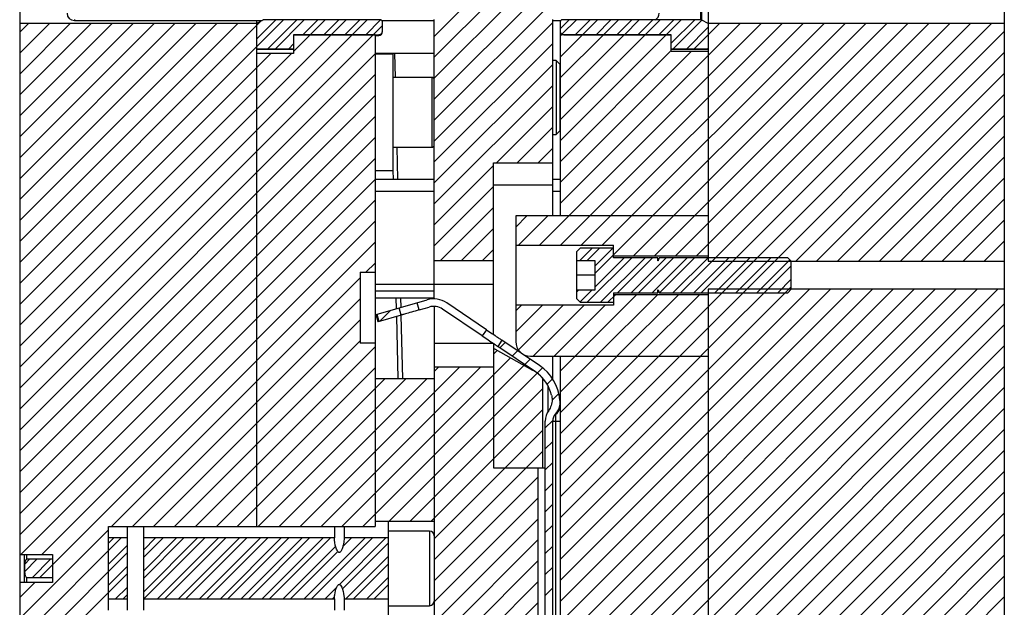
# Model space of a CAD drawing. Header units: inches. Extents: x 1694 to 2505, y -239 to -56.
# Tile 141 of 179: x 1852.11 to 1860.42, y -154.28 to -149.32. Entities that reach past the tile are written whole.
import ezdxf

# ---------------------------------------------------------------- set-up
doc = ezdxf.new("R2010")
doc.units = ezdxf.units.IN
doc.header["$LTSCALE"] = 0.5
doc.header["$MEASUREMENT"] = 0
doc.layers.add('SID-M-F', color=202, linetype='Continuous')
doc.layers.add('SID-M-S', color=105, linetype='Continuous')

msp = doc.modelspace()

# ---------------------------------------------------------------- linework, layer by layer
at = {"layer": 'SID-M-F', "linetype": 'Continuous'}
for p, q in [((1855.6098, -149.45767), (1856.4858, -148.58167)), ((1855.6098, -149.63445), (1856.66258, -148.58167)), ((1855.6098, -149.81123), (1856.83935, -148.58167)), ((1855.6098, -149.988), (1857.01613, -148.58167)), ((1855.6098, -150.16478), (1857.19291, -148.58167)), ((1852.1098, -151.54346), (1854.33572, -149.31754)), ((1852.1098, -151.36668), (1854.14878, -149.3277)), ((1852.1098, -149.42214), (1852.18357, -149.34836)), ((1852.1098, -149.59892), (1852.36035, -149.34836)), ((1852.1098, -149.77569), (1852.53713, -149.34836)), ((1852.1098, -149.95247), (1852.7139, -149.34836)), ((1852.1098, -150.12925), (1852.89068, -149.34836)), ((1852.1098, -150.30602), (1853.06746, -149.34836)), ((1852.1098, -150.4828), (1853.24423, -149.34836)), ((1852.1098, -150.65958), (1853.42101, -149.34836)), ((1852.1098, -150.83635), (1853.59779, -149.34836)), ((1852.1098, -151.01313), (1853.77456, -149.34836)), ((1852.1098, -151.18991), (1853.95134, -149.34836)), ((1854.1098, -149.48096), (1854.27322, -149.31754)), ((1854.20582, -149.56171), (1854.44999, -149.31754)), ((1854.26832, -149.56171), (1854.51249, -149.31754)), ((1854.50087, -149.44344), (1854.62677, -149.31754)), ((1854.56337, -149.44344), (1854.68927, -149.31754)), ((1854.67765, -149.44344), (1854.80355, -149.31754)), ((1854.74015, -149.44344), (1854.86605, -149.31754)), ((1854.85443, -149.44344), (1854.98032, -149.31754)), ((1854.91693, -149.44344), (1855.04282, -149.31754)), ((1855.0312, -149.44344), (1855.15661, -149.31803)), ((1855.0937, -149.44344), (1855.1723, -149.36484)), ((1855.6098, -150.34156), (1856.6098, -149.34156)), ((1856.49762, -151.2215), (1858.37076, -149.34836)), ((1856.67279, -149.39284), (1856.74809, -149.31754)), ((1856.67279, -150.86956), (1858.19398, -149.34836)), ((1856.6744, -151.2215), (1858.54754, -149.34836)), ((1856.68841, -149.43972), (1856.81059, -149.31754)), ((1856.79897, -149.44344), (1856.92487, -149.31754)), ((1856.85118, -151.2215), (1858.72431, -149.34836)), ((1856.86147, -149.44344), (1856.98737, -149.31754)), ((1856.96654, -151.45969), (1859.07787, -149.34836)), ((1856.97575, -149.44344), (1857.10164, -149.31754)), ((1857.02795, -151.2215), (1858.90109, -149.34836)), ((1857.03825, -149.44344), (1857.16414, -149.31754)), ((1857.15252, -149.44344), (1857.27842, -149.31754)), ((1857.21502, -149.44344), (1857.34092, -149.31754)), ((1857.29348, -151.30952), (1859.25464, -149.34836)), ((1857.3293, -149.44344), (1857.4552, -149.31754)), ((1857.3918, -149.44344), (1857.5177, -149.31754)), ((1857.47026, -151.30952), (1859.43142, -149.34836)), ((1857.50557, -152.1581), (1860.3153, -149.34836)), ((1857.50608, -149.44344), (1857.63198, -149.31754)), ((1857.56858, -149.44344), (1857.69448, -149.31754)), ((1857.61029, -149.516), (1857.80875, -149.31754)), ((1857.62708, -149.56171), (1857.86889, -149.3199)), ((1857.64703, -151.30952), (1859.6082, -149.34836)), ((1857.68798, -151.62213), (1859.96175, -149.34836)), ((1857.74136, -149.56171), (1857.92279, -149.38028)), ((1857.80386, -149.56171), (1858.01721, -149.34836)), ((1857.82381, -151.30952), (1859.78497, -149.34836)), ((1857.86476, -151.62213), (1860.13853, -149.34836)), ((1852.1098, -152.07379), (1854.73954, -149.44405)), ((1852.1098, -152.25057), (1854.91632, -149.44405)), ((1852.1098, -152.42734), (1855.0931, -149.44405)), ((1854.4223, -149.58451), (1854.56277, -149.44405)), ((1856.67279, -149.45534), (1856.68409, -149.44405)), ((1856.67279, -149.63212), (1856.86086, -149.44405)), ((1856.67279, -149.8089), (1857.03764, -149.44405)), ((1856.67279, -149.98567), (1857.21442, -149.44405)), ((1856.67279, -150.16245), (1857.39119, -149.44405)), ((1856.67279, -150.33923), (1857.56797, -149.44405)), ((1857.68235, -152.1581), (1860.42279, -149.41765)), ((1854.3826, -149.56171), (1854.4223, -149.52201)), ((1855.6098, -150.51833), (1856.6098, -149.51833)), ((1852.1098, -151.72024), (1854.22899, -149.60105)), ((1852.1098, -151.89701), (1854.40577, -149.60105)), ((1852.1098, -152.60412), (1855.1098, -149.60412)), ((1856.67279, -150.516), (1857.61029, -149.5785)), ((1856.67279, -150.69278), (1857.78028, -149.58529)), ((1857.91814, -149.56171), (1857.92279, -149.55706)), ((1858.6615, -151.35572), (1860.42279, -149.59443)), ((1855.6098, -150.69511), (1856.6098, -149.69511)), ((1852.1098, -152.7809), (1855.1098, -149.7809)), ((1858.83827, -151.35572), (1860.42279, -149.77121)), ((1855.6098, -150.87189), (1856.6098, -149.87189)), ((1852.1098, -152.95767), (1855.1098, -149.95767)), ((1859.01505, -151.35572), (1860.42279, -149.94798)), ((1856.13437, -150.5241), (1856.6098, -150.04866)), ((1859.19183, -151.35572), (1860.42279, -150.12476)), ((1852.1098, -153.13445), (1855.1098, -150.13445)), ((1856.31114, -150.5241), (1856.6098, -150.22544)), ((1852.1098, -153.31123), (1855.1098, -150.31123)), ((1859.3686, -151.35572), (1860.42279, -150.30154)), ((1856.48792, -150.5241), (1856.6098, -150.40222)), ((1852.1098, -153.488), (1855.1098, -150.488)), ((1859.54538, -151.35572), (1860.42279, -150.47831)), ((1855.6098, -151.04866), (1856.1098, -150.54866)), ((1852.1098, -153.66478), (1855.1098, -150.66478)), ((1859.72216, -151.35572), (1860.42279, -150.65509)), ((1855.6098, -151.22544), (1856.1098, -150.72544)), ((1852.12066, -153.8307), (1855.1098, -150.84156)), ((1859.89893, -151.35572), (1860.42279, -150.83187)), ((1855.66292, -151.3491), (1856.1098, -150.90222)), ((1852.29743, -153.8307), (1855.1098, -151.01833)), ((1856.29779, -151.06778), (1856.39147, -150.9741)), ((1856.32085, -151.2215), (1856.56825, -150.9741)), ((1860.07571, -151.35572), (1860.42279, -151.00864)), ((1855.8397, -151.3491), (1856.1098, -151.079)), ((1852.38657, -153.91834), (1855.1098, -151.19511)), ((1860.25249, -151.35572), (1860.42279, -151.18542)), ((1856.01647, -151.3491), (1856.1098, -151.25577)), ((1856.83786, -151.3491), (1856.94184, -151.24512)), ((1856.90036, -151.3491), (1857.00434, -151.24512)), ((1856.96654, -151.39719), (1857.11861, -151.24512)), ((1855.03259, -151.4491), (1855.1098, -151.37189)), ((1856.89993, -151.70308), (1857.27694, -151.32606)), ((1856.96654, -151.57397), (1857.21444, -151.32606)), ((1857.01421, -151.70308), (1857.39122, -151.32606)), ((1857.15765, -151.62213), (1857.45372, -151.32606)), ((1857.27193, -151.62213), (1857.568, -151.32606)), ((1857.33443, -151.62213), (1857.6305, -151.32606)), ((1857.44871, -151.62213), (1857.74477, -151.32606)), ((1857.51121, -151.62213), (1857.80727, -151.32606)), ((1857.62548, -151.62213), (1857.92155, -151.32606)), ((1857.80226, -151.62213), (1858.09833, -151.32606)), ((1857.97904, -151.62213), (1858.2751, -151.32606)), ((1858.15581, -151.62213), (1858.45188, -151.32606)), ((1858.33259, -151.62213), (1858.61129, -151.34343)), ((1857.85912, -152.1581), (1858.62279, -151.39443)), ((1852.88614, -153.59554), (1854.9848, -151.49689)), ((1858.50937, -151.62213), (1858.62279, -151.50871)), ((1856.67279, -153.52121), (1858.62279, -151.57121)), ((1856.67279, -153.69798), (1858.7783, -151.59247)), ((1856.67279, -153.87476), (1858.95508, -151.59247)), ((1856.67279, -154.05154), (1859.13186, -151.59247)), ((1856.67279, -154.22831), (1859.30863, -151.59247)), ((1856.67279, -154.40509), (1859.48541, -151.59247)), ((1856.67279, -154.58187), (1859.66219, -151.59247)), ((1856.67279, -154.75864), (1859.83896, -151.59247)), ((1856.67279, -154.93542), (1860.01574, -151.59247)), ((1856.67279, -155.1122), (1860.19252, -151.59247)), ((1856.67279, -155.28897), (1860.36929, -151.59247)), ((1856.81029, -151.61594), (1856.82713, -151.5991)), ((1856.83951, -151.70099), (1856.94141, -151.5991)), ((1853.06292, -153.59554), (1854.9848, -151.67366)), ((1856.79846, -152.1581), (1857.31789, -151.63867)), ((1856.97524, -152.1581), (1857.49467, -151.63867)), ((1857.07671, -151.70308), (1857.14111, -151.63867)), ((1857.15202, -152.1581), (1857.67144, -151.63867)), ((1857.32879, -152.1581), (1857.84822, -151.63867)), ((1855.14919, -151.86283), (1855.24106, -151.77095)), ((1856.29779, -151.77489), (1856.34598, -151.72669)), ((1856.29779, -151.95166), (1856.52276, -151.72669)), ((1856.32087, -152.10536), (1856.69953, -151.72669)), ((1856.44491, -152.1581), (1856.87631, -151.72669)), ((1856.62169, -152.1581), (1857.05309, -151.72669)), ((1856.67279, -155.46575), (1860.42279, -151.71575)), ((1853.2397, -153.59554), (1854.9848, -151.85044)), ((1856.67279, -155.64253), (1860.42279, -151.89253)), ((1853.41647, -153.59554), (1854.9848, -152.02722)), ((1856.16305, -152.0864), (1856.20843, -152.04102)), ((1853.59325, -153.59554), (1855.1098, -152.079)), ((1856.1098, -152.13966), (1856.1407, -152.10875)), ((1856.26862, -152.15761), (1856.314, -152.11223)), ((1856.67279, -155.8193), (1860.42279, -152.0693)), ((1854.83069, -153.59554), (1856.25444, -152.17179)), ((1856.37419, -152.22881), (1856.41957, -152.18344)), ((1856.67279, -152.28377), (1856.79746, -152.1591)), ((1856.67279, -152.46055), (1856.97424, -152.1591)), ((1856.67279, -152.63732), (1857.15102, -152.1591)), ((1856.67279, -152.8141), (1857.32779, -152.1591)), ((1856.67279, -152.99088), (1857.50457, -152.1591)), ((1856.67279, -153.16765), (1857.68135, -152.1591)), ((1856.67279, -153.34443), (1857.85812, -152.1591)), ((1853.77003, -153.59554), (1855.1098, -152.25577)), ((1854.47713, -153.59554), (1855.82358, -152.2491)), ((1854.65391, -153.59554), (1856.00036, -152.2491)), ((1855.00746, -153.59554), (1856.36817, -152.23484)), ((1855.6098, -152.2861), (1855.6468, -152.2491)), ((1856.47934, -152.30044), (1856.52415, -152.25563)), ((1856.67279, -155.99608), (1860.42279, -152.24608)), ((1853.9468, -153.59554), (1855.19325, -152.3491)), ((1854.12358, -153.59554), (1855.37003, -152.3491)), ((1854.30036, -153.59554), (1855.5468, -152.3491)), ((1855.2299, -153.54988), (1856.47932, -152.30047)), ((1856.56282, -152.39374), (1856.60845, -152.34811)), ((1855.40668, -153.54988), (1856.5268, -152.42975)), ((1856.67279, -156.17286), (1860.42279, -152.42286)), ((1856.60448, -152.52886), (1856.66173, -152.47161)), ((1855.58346, -153.54988), (1856.5268, -152.60653)), ((1856.67279, -156.34963), (1860.42279, -152.59963)), ((1856.5468, -152.76331), (1856.61019, -152.69992)), ((1855.6098, -153.70032), (1856.5268, -152.78331)), ((1856.67279, -156.52641), (1860.42279, -152.77641)), ((1856.5468, -152.94008), (1856.6098, -152.87709)), ((1856.67279, -156.70319), (1860.42279, -152.95319)), ((1855.6098, -153.87709), (1856.5268, -152.96008)), ((1856.5468, -153.11686), (1856.6098, -153.05387)), ((1855.6098, -154.05387), (1856.4848, -153.17887)), ((1856.67279, -156.87996), (1860.42279, -153.12996)), ((1856.5468, -153.29364), (1856.6098, -153.23065)), ((1855.6098, -154.23065), (1856.4848, -153.35565)), ((1856.67279, -157.05674), (1860.42279, -153.30674)), ((1856.5468, -153.47041), (1856.6098, -153.40742)), ((1852.1098, -157.90742), (1856.4848, -153.53242)), ((1856.73221, -157.1741), (1860.42279, -153.48352)), ((1852.1098, -154.37189), (1852.85901, -153.62268)), ((1856.5468, -153.64719), (1856.6098, -153.5842)), ((1852.1098, -154.54866), (1852.96661, -153.69185)), ((1852.85901, -153.73695), (1852.90411, -153.69185)), ((1853.15428, -153.85773), (1853.32017, -153.69185)), ((1853.15428, -154.03451), (1853.49694, -153.69185)), ((1853.15428, -153.79523), (1853.25767, -153.69185)), ((1853.15428, -153.97201), (1853.43444, -153.69185)), ((1853.15428, -154.14878), (1853.61122, -153.69185)), ((1853.15923, -154.20634), (1853.67372, -153.69185)), ((1853.2735, -154.20634), (1853.788, -153.69185)), ((1853.336, -154.20634), (1853.8505, -153.69185)), ((1853.45028, -154.20634), (1853.96477, -153.69185)), ((1853.51278, -154.20634), (1854.02727, -153.69185)), ((1853.62706, -154.20634), (1854.14155, -153.69185)), ((1853.68956, -154.20634), (1854.20405, -153.69185)), ((1853.80383, -154.20634), (1854.31833, -153.69185)), ((1853.86633, -154.20634), (1854.38083, -153.69185)), ((1853.98061, -154.20634), (1854.4951, -153.69185)), ((1854.04311, -154.20634), (1854.5576, -153.69185)), ((1854.15739, -154.20634), (1854.67188, -153.69185)), ((1854.21989, -154.20634), (1854.73438, -153.69185)), ((1854.51094, -154.20634), (1855.02543, -153.69185)), ((1854.57344, -154.20634), (1855.08793, -153.69185)), ((1854.80966, -154.0844), (1855.20221, -153.69185)), ((1854.83752, -153.76549), (1854.91116, -153.69185)), ((1856.90899, -157.1741), (1860.42279, -153.66029)), ((1852.1098, -158.0842), (1856.4848, -153.7092)), ((1852.85901, -153.91373), (1853.01649, -153.75625)), ((1854.33416, -154.20634), (1854.77732, -153.76318)), ((1854.83418, -154.12238), (1855.22121, -153.73534)), ((1856.5468, -153.82397), (1856.6098, -153.76098)), ((1852.1098, -154.72544), (1853.01649, -153.81875)), ((1852.15187, -153.97626), (1852.25572, -153.87241)), ((1852.1521, -153.91354), (1852.19322, -153.87241)), ((1852.21663, -154.02578), (1852.37, -153.87241)), ((1854.39666, -154.20634), (1854.79612, -153.80688)), ((1854.86449, -154.20634), (1855.22121, -153.84962)), ((1857.08576, -157.1741), (1860.42279, -153.83707)), ((1852.27913, -154.02578), (1852.38657, -153.91834)), ((1852.85901, -154.09051), (1853.01649, -153.93303)), ((1854.1098, -156.26098), (1856.4848, -153.88598)), ((1854.92699, -154.20634), (1855.22121, -153.91212)), ((1856.5468, -154.00074), (1856.6098, -153.93775)), ((1852.1098, -154.90222), (1853.01649, -153.99553)), ((1855.04127, -154.20634), (1855.22121, -154.0264)), ((1857.26254, -157.1741), (1860.42279, -154.01385)), ((1852.1098, -158.43775), (1856.4848, -154.06275)), ((1852.1098, -154.19511), (1852.23741, -154.06749)), ((1852.91995, -154.20634), (1853.01649, -154.1098)), ((1854.68772, -154.20634), (1854.78671, -154.10735)), ((1855.10377, -154.20634), (1855.22121, -154.0889)), ((1856.5468, -154.17752), (1856.6098, -154.11453)), ((1852.98245, -154.20634), (1853.01649, -154.1723)), ((1854.75022, -154.20634), (1854.76798, -154.18857)), ((1855.21805, -154.20634), (1855.22121, -154.20317)), ((1857.43932, -157.1741), (1860.42279, -154.19062)), ((1852.1098, -158.61453), (1856.4848, -154.23953))]:
    msp.add_line(p, q, dxfattribs=at)
at = {"layer": 'SID-M-S'}
for p, q in [((1852.1098, -142.5991), (1852.1098, -166.5991)), ((1857.92279, -142.5991), (1857.92279, -151.35572)), ((1860.42279, -142.5991), (1860.42279, -159.84983)), ((1857.85956, -149.31754), (1857.85956, -148.58065)), ((1857.8687, -149.32731), (1857.8687, -148.57089)), ((1854.1098, -149.34836), (1852.1098, -149.34836)), ((1852.5723, -149.31652), (1852.5723, -149.3241)), ((1852.5723, -149.3241), (1854.15567, -149.3241)), ((1854.16389, -149.3198), (1854.1098, -149.34811)), ((1854.1098, -149.3241), (1854.1098, -153.59554)), ((1855.1523, -149.31754), (1854.17303, -149.31754)), ((1855.16659, -149.3241), (1855.6098, -149.3241)), ((1855.1723, -149.41307), (1855.1723, -149.3241)), ((1855.6098, -151.67461), (1855.6098, -149.31652)), ((1856.6098, -150.9741), (1856.6098, -149.31652)), ((1856.6098, -149.3241), (1856.67835, -149.3241)), ((1856.67279, -149.3241), (1856.67279, -149.41307)), ((1857.85956, -149.31754), (1856.69279, -149.31754)), ((1857.92279, -149.34811), (1857.8687, -149.3198)), ((1860.42279, -149.34836), (1857.92279, -149.34836)), ((1854.4223, -149.44344), (1855.1423, -149.44344)), ((1854.4223, -149.44344), (1854.4223, -149.60105)), ((1855.1098, -149.44405), (1854.4223, -149.44405)), ((1855.1098, -149.44405), (1855.1098, -153.59554)), ((1855.1098, -149.4491), (1855.1423, -149.4491)), ((1855.1423, -149.4491), (1855.1423, -149.44344)), ((1855.1723, -149.4191), (1855.1723, -149.41901)), ((1856.67279, -149.41307), (1856.67279, -150.9741)), ((1857.61029, -149.44405), (1856.67279, -149.44405)), ((1856.70279, -149.44344), (1857.61029, -149.44344)), ((1857.61029, -149.58529), (1857.61029, -149.44344)), ((1854.1098, -149.56171), (1854.4223, -149.56171)), ((1854.1098, -149.56628), (1854.4223, -149.56628)), ((1854.4223, -149.60105), (1854.1098, -149.60105)), ((1855.1098, -149.5991), (1855.6098, -149.5991)), ((1855.26058, -149.60697), (1855.1098, -149.60697)), ((1855.2368, -149.5991), (1855.23699, -149.60697)), ((1855.26058, -149.60697), (1855.26058, -150.59122)), ((1855.28272, -149.80382), (1855.27781, -149.5991)), ((1857.61029, -149.56171), (1857.92279, -149.56171)), ((1857.61029, -149.56628), (1857.92279, -149.56628)), ((1857.92279, -149.58529), (1857.61029, -149.58529)), ((1857.92279, -149.58529), (1857.92279, -151.30952)), ((1856.6398, -149.6616), (1856.6098, -149.6616)), ((1856.6698, -149.6916), (1856.6398, -149.6616)), ((1856.6398, -149.6616), (1856.6398, -150.2866)), ((1856.6698, -149.6916), (1856.6698, -150.2566)), ((1855.59011, -149.80382), (1855.26058, -149.80382)), ((1855.59011, -149.80382), (1855.59011, -150.39437)), ((1856.6098, -150.2866), (1856.6398, -150.2866)), ((1856.6398, -150.2866), (1856.6698, -150.2566)), ((1855.26058, -150.39437), (1855.59011, -150.39437)), ((1855.30338, -150.66455), (1855.2969, -150.39437)), ((1856.1098, -150.5241), (1856.6098, -150.5241)), ((1856.1098, -151.9745), (1856.1098, -150.5241)), ((1855.1098, -150.59122), (1855.26058, -150.59122)), ((1855.26058, -150.59014), (1855.26237, -150.66455)), ((1855.1098, -150.66455), (1855.6098, -150.66455)), ((1856.1098, -150.7116), (1856.6098, -150.7116)), ((1856.6098, -150.66455), (1856.67279, -150.66455)), ((1855.1098, -150.76455), (1855.6098, -150.76455)), ((1856.6098, -150.76455), (1856.67279, -150.76455)), ((1856.29779, -150.9741), (1856.29779, -152.0331)), ((1857.92279, -150.9741), (1856.29779, -150.9741)), ((1856.29779, -151.2215), (1857.12279, -151.2215)), ((1856.84154, -151.24512), (1856.81029, -151.27722)), ((1856.81029, -151.27722), (1856.81029, -151.67097)), ((1857.12279, -151.24512), (1856.84154, -151.24512)), ((1857.12279, -151.32606), (1857.12279, -151.2215)), ((1855.6098, -151.3491), (1856.1098, -151.3491)), ((1856.81029, -151.3491), (1856.96654, -151.3491)), ((1856.96654, -151.3491), (1856.96654, -151.5991)), ((1857.12279, -151.30952), (1857.92279, -151.30952)), ((1857.49818, -151.32606), (1857.12279, -151.32606)), ((1857.49818, -151.35089), (1857.49818, -151.32606)), ((1857.50828, -151.32606), (1857.49971, -151.35118)), ((1858.59504, -151.32606), (1857.50828, -151.32606)), ((1857.92279, -151.35572), (1860.42279, -151.35572)), ((1858.62279, -151.35572), (1858.59504, -151.32606)), ((1858.62279, -151.59247), (1858.62279, -151.35572)), ((1854.9848, -151.4491), (1854.9848, -152.0491)), ((1854.9848, -151.4491), (1855.1098, -151.4491)), ((1856.96654, -151.4741), (1856.81029, -151.4741)), ((1855.1098, -151.54974), (1855.6098, -151.54974)), ((1855.1098, -151.60613), (1855.6098, -151.60613)), ((1855.6098, -151.5491), (1856.1098, -151.5491)), ((1856.96654, -151.5991), (1856.81029, -151.5991)), ((1857.12279, -151.62213), (1857.49818, -151.62213)), ((1857.12279, -151.62213), (1857.12279, -151.72669)), ((1857.49818, -151.62213), (1857.49818, -151.5973)), ((1857.49971, -151.59701), (1857.50828, -151.62213)), ((1857.50828, -151.62213), (1858.59504, -151.62213)), ((1860.42279, -151.59247), (1857.92279, -151.59247)), ((1857.92279, -151.59247), (1857.92279, -157.7706)), ((1858.59504, -151.62213), (1858.62279, -151.59247)), ((1855.1098, -151.66455), (1855.6098, -151.66455)), ((1855.11868, -151.80604), (1855.55067, -151.68218)), ((1855.28637, -151.66455), (1855.2886, -151.75732)), ((1855.32933, -151.74564), (1855.32738, -151.66455)), ((1855.48301, -151.76711), (1855.46565, -151.70656)), ((1856.05046, -151.93447), (1855.715, -151.7082)), ((1856.81029, -151.67097), (1856.84154, -151.70308)), ((1856.84154, -151.70308), (1857.12279, -151.70308)), ((1857.92279, -151.63867), (1857.12279, -151.63867)), ((1855.33163, -151.81051), (1855.31427, -151.74996)), ((1855.48301, -151.76711), (1855.56803, -151.74273)), ((1855.6098, -151.73763), (1855.6098, -159.88167)), ((1856.01523, -151.98669), (1855.67978, -151.76043)), ((1857.12279, -151.72669), (1856.29779, -151.72669)), ((1855.13605, -151.8666), (1855.11868, -151.80604)), ((1855.11964, -151.80577), (1855.13701, -151.86632)), ((1855.12541, -151.80412), (1855.14278, -151.86467)), ((1855.33163, -151.81051), (1855.13701, -151.86632)), ((1855.29016, -151.82241), (1855.3028, -152.3491)), ((1855.34381, -152.3491), (1855.33089, -151.81073)), ((1856.05046, -151.93447), (1856.01523, -151.98669)), ((1856.18101, -152.02253), (1856.14579, -152.07475)), ((1856.49924, -152.23718), (1856.18101, -152.02253)), ((1855.1098, -152.0491), (1854.9848, -152.0491)), ((1855.6098, -152.0491), (1856.1098, -152.0491)), ((1856.1098, -152.0491), (1856.1098, -153.0991)), ((1856.12329, -152.0991), (1856.1098, -152.0991)), ((1856.12329, -152.0991), (1856.43978, -152.27453)), ((1856.46402, -152.2894), (1856.14579, -152.07475)), ((1856.42279, -152.1581), (1857.92279, -152.1581)), ((1856.6098, -152.34996), (1856.6098, -152.1581)), ((1856.67279, -152.1581), (1856.67279, -157.176)), ((1857.92279, -152.1591), (1856.67279, -152.1591)), ((1856.1098, -152.2491), (1855.6098, -152.2491)), ((1855.6098, -152.3491), (1855.1098, -152.3491)), ((1856.5268, -153.0991), (1856.5268, -152.34432)), ((1856.57045, -152.62358), (1856.57045, -152.40712)), ((1856.67101, -152.52617), (1856.67121, -152.5287)), ((1856.67172, -152.54222), (1856.67107, -152.52684)), ((1856.57627, -152.61655), (1856.576, -152.61524)), ((1856.5468, -156.78212), (1856.5468, -152.70657)), ((1856.6098, -156.78212), (1856.6098, -152.70657)), ((1856.6098, -152.70657), (1856.67279, -152.70657)), ((1856.63342, -152.65295), (1856.63342, -156.82757)), ((1856.1098, -153.0991), (1856.54407, -153.0991)), ((1856.4848, -153.0991), (1856.4848, -155.9741)), ((1852.85901, -153.59554), (1855.1098, -153.59554)), ((1852.85901, -154.30265), (1852.85901, -153.59554)), ((1853.01649, -153.59554), (1853.01649, -154.30265)), ((1853.15428, -153.59554), (1853.15428, -154.30265)), ((1854.76654, -153.59554), (1854.76654, -153.69185)), ((1854.84912, -153.59554), (1854.84912, -153.69185)), ((1855.1098, -153.54988), (1855.6098, -153.54988)), ((1855.22121, -153.54988), (1855.22121, -154.3491)), ((1853.01649, -153.69185), (1852.85901, -153.69185)), ((1854.76654, -153.69185), (1853.15428, -153.69185)), ((1855.22121, -153.69185), (1854.84912, -153.69185)), ((1855.57043, -153.63414), (1855.22121, -153.63414)), ((1855.57043, -153.63414), (1855.57043, -154.26406)), ((1852.1098, -153.8307), (1852.38657, -153.8307)), ((1852.15035, -154.06749), (1852.15035, -153.8307)), ((1852.17003, -153.87241), (1852.17003, -153.8307)), ((1852.38657, -153.87241), (1852.17003, -153.87241)), ((1852.38657, -153.8307), (1852.38657, -154.06749)), ((1852.17003, -154.02578), (1852.38657, -154.02578)), ((1852.17003, -154.06749), (1852.17003, -154.02578)), ((1852.38657, -154.06749), (1852.1098, -154.06749)), ((1852.85901, -154.20634), (1853.01649, -154.20634)), ((1853.15428, -154.20634), (1854.76654, -154.20634)), ((1854.76654, -154.20634), (1854.76654, -154.30265)), ((1854.84912, -154.20634), (1854.84912, -154.30265)), ((1854.84912, -154.20634), (1855.22121, -154.20634)), ((1855.22121, -154.26406), (1855.57043, -154.26406))]:
    msp.add_line(p, q, dxfattribs=at)
for centre, radius, start, end in [((1852.5723, -149.2616), 0.0625, 180, 270), ((1857.4473, -149.2616), 0.0625, 296.478156, 0), ((1855.1423, -149.4191), 0.03, 270, 0), ((1856.70279, -149.4191), 0.03, 180, 236.269832), ((1855.59011, -149.82351), 0.01969, 0, 90), ((1855.59011, -150.37469), 0.01969, 270, 0), ((1855.60493, -151.8714), 0.19685, 56, 106), ((1855.60493, -151.8714), 0.13386, 56, 106), ((1856.42279, -152.0331), 0.125, 180, 270), ((1856.2798, -152.56316), 0.33, 41.538638, 61), ((1856.27909, -152.56357), 0.33071, 13.240212, 56), ((1856.27909, -152.56357), 0.3937, 5.451509, 56), ((1856.70428, -152.70657), 0.15748, 144.549778, 180), ((1856.70428, -152.70657), 0.09449, 138.958992, 180), ((1855.57043, -153.67351), 0.03937, 0, 90), ((1855.57043, -154.22469), 0.03937, 270, 0)]:
    msp.add_arc(centre, radius, start, end, dxfattribs=at)
for points, knots in [([(1854.17303, -149.31754), (1854.17251, -149.31755), (1854.17067, -149.3176), (1854.16752, -149.31816), (1854.1651, -149.31925), (1854.16389, -149.3198)], [0, 0, 0, 0, 0.1627783, 0.5816569, 1, 1, 1, 1]), ([(1855.1723, -149.33793), (1855.17216, -149.33615), (1855.17185, -149.33204), (1855.16904, -149.32609), (1855.16475, -149.32162), (1855.15953, -149.31865), (1855.15543, -149.31761), (1855.15276, -149.31755), (1855.1523, -149.31754)], [0, 0, 0, 0, 0.1689109, 0.3892905, 0.6080627, 0.7467463, 0.955569, 1, 1, 1, 1]), ([(1856.69279, -149.31754), (1856.6922, -149.31756), (1856.68942, -149.31763), (1856.6845, -149.31897), (1856.6789, -149.32274), (1856.6748, -149.3282), (1856.67299, -149.33358), (1856.67284, -149.33689), (1856.67279, -149.33793)], [0, 0, 0, 0, 0.0554873, 0.2639825, 0.4731471, 0.6854144, 0.901746, 1, 1, 1, 1]), ([(1857.8687, -149.3198), (1857.86749, -149.31924), (1857.8646, -149.3179), (1857.86141, -149.31767), (1857.85956, -149.31754)], [0, 0, 0, 0, 0.41883, 1, 1, 1, 1]), ([(1855.1423, -149.44344), (1855.14376, -149.44337), (1855.14855, -149.44316), (1855.15642, -149.44048), (1855.16453, -149.43432), (1855.17017, -149.42574), (1855.17216, -149.4182), (1855.17227, -149.41394), (1855.1723, -149.41307)], [0, 0, 0, 0, 0.0931301, 0.304089, 0.5156512, 0.7290738, 0.9449656, 1, 1, 1, 1]), ([(1856.67279, -149.41307), (1856.6728, -149.41379), (1856.6729, -149.41795), (1856.67478, -149.42549), (1856.68048, -149.43427), (1856.68775, -149.43978), (1856.69539, -149.44287), (1856.70016, -149.44324), (1856.70279, -149.44344)], [0, 0, 0, 0, 0.045433, 0.2642466, 0.4823877, 0.6984342, 0.8333213, 1, 1, 1, 1]), ([(1857.49971, -151.35118), (1857.49971, -151.35119), (1857.49967, -151.3513), (1857.49956, -151.35148), (1857.49933, -151.35167), (1857.49907, -151.35175), (1857.49881, -151.35174), (1857.49857, -151.35164), (1857.49838, -151.35147), (1857.49823, -151.35123), (1857.49819, -151.35103), (1857.49818, -151.35091), (1857.49818, -151.35089)], [0, 0, 0, 0, 0.0161203, 0.1506761, 0.2783274, 0.3961659, 0.5065312, 0.6147116, 0.7260683, 0.8445208, 0.9716047, 1, 1, 1, 1]), ([(1857.49818, -151.5973), (1857.49818, -151.59726), (1857.49819, -151.59712), (1857.49827, -151.59688), (1857.49843, -151.59666), (1857.49864, -151.59652), (1857.49886, -151.59645), (1857.49912, -151.59645), (1857.49935, -151.59654), (1857.49955, -151.59671), (1857.49966, -151.59688), (1857.4997, -151.59699), (1857.49971, -151.59701)], [0, 0, 0, 0, 0.0553776, 0.1908773, 0.3237203, 0.4094758, 0.5188911, 0.6283962, 0.7364917, 0.8473962, 0.965167, 1, 1, 1, 1]), ([(1855.48301, -151.76711), (1855.4608, -151.77348), (1855.41637, -151.78622), (1855.36662, -151.80048), (1855.33692, -151.809), (1855.33339, -151.81001), (1855.33163, -151.81051)], [0, 0, 0, 0, 0.279619, 0.5592379, 0.779619, 1, 1, 1, 1]), ([(1856.05046, -151.93447), (1856.06754, -151.94599), (1856.10172, -151.96905), (1856.14517, -151.99836), (1856.17421, -152.01794), (1856.18101, -152.02253), (1856.18101, -152.02253), (1856.18101, -152.02253)], [0, 0, 0, 0, 0.2499941, 0.4999862, 0.7499779, 0.9999704, 1, 1, 1, 1]), ([(1856.01523, -151.98669), (1856.03232, -151.99822), (1856.06649, -152.02127), (1856.10995, -152.05058), (1856.139, -152.07017), (1856.14577, -152.07474), (1856.14579, -152.07475), (1856.14579, -152.07475)], [0, 0, 0, 0, 0.24999409, 0.49998622, 0.7499779, 0.99997041, 1, 1, 1, 1]), ([(1856.60101, -152.48783), (1856.60291, -152.49945), (1856.60768, -152.5285), (1856.60036, -152.5739), (1856.58368, -152.6022), (1856.576, -152.61524)], [0, 0, 0, 0, 0.2644824, 0.6610439, 1, 1, 1, 1]), ([(1856.67101, -152.52617), (1856.67111, -152.54192), (1856.67132, -152.57569), (1856.65497, -152.61646), (1856.63847, -152.63756), (1856.63302, -152.64453)], [0, 0, 0, 0, 0.369131, 0.791375, 1, 1, 1, 1]), ([(1856.66949, -152.57737), (1856.66761, -152.59094), (1856.66373, -152.61895), (1856.64373, -152.64139), (1856.63342, -152.65295)], [0, 0, 0, 0, 0.4845899, 1, 1, 1, 1]), ([(1856.67215, -152.57577), (1856.67207, -152.57388), (1856.672, -152.57186), (1856.67151, -152.57267), (1856.67148, -152.57273)], [0, 0, 0, 0, 0.92982835, 1, 1, 1, 1]), ([(1856.63302, -152.64453), (1856.63309, -152.64497), (1856.63321, -152.64573), (1856.63336, -152.65079), (1856.63342, -152.65295)], [0, 0, 0, 0, 0.57362981, 1, 1, 1, 1]), ([(1854.84912, -153.69185), (1854.84793, -153.70836), (1854.84611, -153.73372), (1854.83862, -153.76426), (1854.8327, -153.78236), (1854.82705, -153.79551), (1854.8218, -153.80475), (1854.81654, -153.81079), (1854.81237, -153.81362), (1854.80861, -153.81465), (1854.806, -153.81437), (1854.80291, -153.81337), (1854.79833, -153.81032), (1854.78808, -153.79682), (1854.77306, -153.75711), (1854.76922, -153.71863), (1854.76654, -153.69185)], [0, 0, 0, 0, 0.1842194, 0.28278502, 0.3498815, 0.39635316, 0.44222998, 0.46784303, 0.48494592, 0.49768542, 0.51047795, 0.51355472, 0.53392939, 0.57018359, 0.70074126, 1, 1, 1, 1]), ([(1852.17003, -153.87241), (1852.17003, -153.87241), (1852.16914, -153.87241), (1852.16712, -153.87278), (1852.16381, -153.87472), (1852.1596, -153.87961), (1852.15193, -153.89781), (1852.15108, -153.92234), (1852.15064, -153.95592), (1852.15098, -153.98195), (1852.15422, -154.00437), (1852.15828, -154.01586), (1852.16187, -154.02169), (1852.16581, -154.02479), (1852.16824, -154.02571), (1852.16968, -154.02577), (1852.17003, -154.02578)], [0, 0, 0, 0, 0.0000235, 0.016, 0.0361445, 0.0677819, 0.1301928, 0.3868169, 0.4996968, 0.7358167, 0.8541375, 0.9042217, 0.9547427, 0.9741303, 0.9936852, 1, 1, 1, 1]), ([(1854.76654, -154.20634), (1854.76726, -154.19476), (1854.76932, -154.16186), (1854.77826, -154.12493), (1854.79109, -154.09784), (1854.79695, -154.08913), (1854.80279, -154.0848), (1854.80666, -154.08358), (1854.81041, -154.08383), (1854.8148, -154.08592), (1854.82238, -154.09336), (1854.83786, -154.12441), (1854.84693, -154.16443), (1854.84868, -154.19793), (1854.84912, -154.20634)], [0, 0, 0, 0, 0.129567, 0.3680138, 0.4160848, 0.4644618, 0.4830257, 0.4959741, 0.5089914, 0.5239481, 0.5491449, 0.6257649, 0.9059545, 1, 1, 1, 1])]:
    msp.add_open_spline(points, degree=3, knots=knots, dxfattribs=at)

doc.saveas('drawing.dxf')
